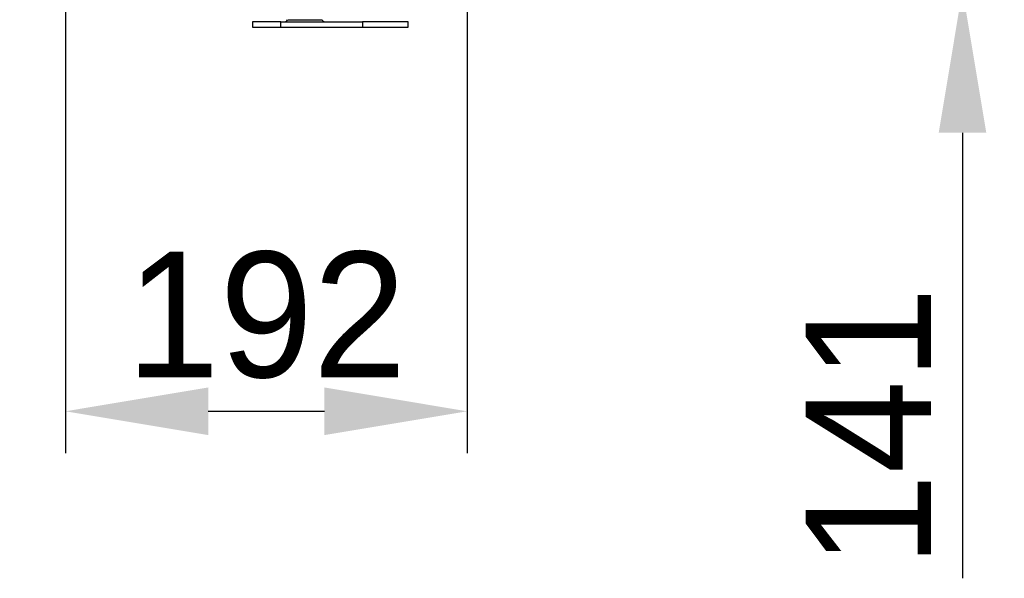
# Model space of a CAD drawing. Header units: millimetres. Extents: x 0 to 39025, y -31299 to 8400.
# Tile 52 of 206: x 17222 to 17693, y -29779 to -29512. Entities that reach past the tile are written whole.
import ezdxf

# ---------------------------------------------------------------- set-up
doc = ezdxf.new("R2010")
doc.units = ezdxf.units.MM
doc.header["$PDSIZE"] = -1
doc.layers.add('DIMENZIJE', color=4, linetype='Continuous')
doc.styles.add('SLDTEXTSTYLE6', font='txt')
doc.dimstyles.new('SLDDIMSTYLE0', dxfattribs={"dimtxt": 3, "dimasz": 3.414889, "dimexe": 0, "dimexo": 0.0625, "dimgap": 0.75, "dimtad": 1, "dimdec": 0, "dimlfac": 20, "dimrnd": 1e-09, "dimzin": 12, "dimdsep": 46, "dimtxsty": 'SLDTEXTSTYLE6', "dimsah": 1, "dimcen": 0.09, "dimadec": 0, "dimazin": 3, "dimtfac": 1, "dimtdec": 0, "dimtofl": 0, "dimtmove": 0, "dimatfit": 3, "dimfxl": 1, "dimfrac": 2, "dimtolj": 1, "dimtzin": 12, "dimarcsym": 0})

# ---------------------------------------------------------------- blocks, each defined once
blk = doc.blocks.new('Adapt 2 S (levo_prerez)')
at = {"linetype": 'Continuous'}
for p, q in [((612.35, 2.5), (612.35, 0)), ((625.94, 2.5), (612.35, 2.5)), ((612.35, 0), (625.94, 0)), ((625.94, 0), (625.94, 2.5)), ((625.94, 2.5), (664.98, 2.5)), ((625.94, 0), (664.98, 0)), ((629.16, 3.57), (645.54, 3.57)), ((664.98, 2.5), (664.98, 0)), ((686.82, 2.5), (664.98, 2.5)), ((664.98, 0), (686.82, 0)), ((686.82, 0), (686.82, 2.5))]:
    blk.add_line(p, q, dxfattribs=at)
for centre, start, end in [((627.11, 5), 270, 325.0151), ((647.59, 5), 214.9849, 270)]:
    blk.add_arc(centre, 2.5, start, end, dxfattribs=at)
blk = doc.blocks.new('*D178')
at = {"layer": 'Defpoints', "color": 0, "transparency": 16777216}
for p in [(17252.69, -29357.48), (17221.79, -29498.19), (17672.68, -29498.19)]:
    blk.add_point(p, dxfattribs=at)
at = {"layer": 'DIMENZIJE', "color": 0, "lineweight": -2, "transparency": 16777216}
for p, q in [((17672.68, -29289.18), (17672.68, -29220.88)), ((17253.94, -29357.48), (17692.68, -29357.48)), ((17672.68, -29357.48), (17672.68, -29498.19)), ((17223.04, -29498.19), (17692.68, -29498.19)), ((17672.68, -29566.49), (17672.68, -29779.47))]:
    blk.add_line(p, q, dxfattribs=at)
at = {"layer": 'DIMENZIJE', "color": 0, "transparency": 16777216}
for points in [[(17661.3, -29289.18), (17684.06, -29289.18), (17672.68, -29357.48)], [(17661.3, -29566.49), (17684.06, -29566.49), (17672.68, -29498.19)]]:
    blk.add_solid(points, dxfattribs=at)
at = {"layer": 'DIMENZIJE', "color": 0, "transparency": 16777216, "insert": (17627.68, -29707.13), "char_height": 60, "attachment_point": 5, "rotation": 90, "style": 'SLDTEXTSTYLE6'}
blk.add_mtext('\\A1;141', dxfattribs=at)
blk = doc.blocks.new('*D190')
at = {"layer": 'Defpoints', "color": 0, "transparency": 16777216}
for p in [(17243.69, -29357.48), (17435.79, -29499.45), (17435.79, -29699.64)]:
    blk.add_point(p, dxfattribs=at)
at = {"layer": 'DIMENZIJE', "color": 0, "lineweight": -2, "transparency": 16777216}
for p, q in [((17243.69, -29358.73), (17243.69, -29719.64)), ((17435.79, -29500.7), (17435.79, -29719.64)), ((17311.99, -29699.64), (17367.49, -29699.64))]:
    blk.add_line(p, q, dxfattribs=at)
at = {"layer": 'DIMENZIJE', "color": 0, "transparency": 16777216}
for points in [[(17311.99, -29688.25), (17311.99, -29711.02), (17243.69, -29699.64)], [(17367.49, -29688.25), (17367.49, -29711.02), (17435.79, -29699.64)]]:
    blk.add_solid(points, dxfattribs=at)
at = {"layer": 'DIMENZIJE', "color": 0, "transparency": 16777216, "insert": (17339.74, -29653.78), "char_height": 60, "attachment_point": 5, "style": 'SLDTEXTSTYLE6'}
blk.add_mtext('\\A1;192', dxfattribs=at)

msp = doc.modelspace()

# ---------------------------------------------------------------- block references
at = {"color": 1}
msp.add_blockref('Adapt 2 S (levo_prerez)', (16720.79, -29516.06), dxfattribs=at)

# ---------------------------------------------------------------- dimensions: what is measured, and where the dimension line sits
at = {"layer": 'DIMENZIJE'}
dim = msp.add_linear_dim(base=(17672.68, -29498.19), p1=(17252.69, -29357.48), p2=(17221.79, -29498.19), angle=90, dimstyle='SLDDIMSTYLE0', override={"dimscale": 20, "dimexe": 1, "dimlfac": 1, "dimdle": 1, "dimtofl": 1}, dxfattribs=at)
dim.commit()
dim.dimension.update_dxf_attribs({"geometry": '*D178', "text_midpoint": (17627.68, -29707.13)})
dim = msp.add_linear_dim(base=(17435.79, -29699.64), p1=(17243.69, -29357.48), p2=(17435.79, -29499.45), dimstyle='SLDDIMSTYLE0', override={"dimscale": 20, "dimexe": 1, "dimlfac": 1, "dimdle": 1, "dimtofl": 1}, dxfattribs=at)
dim.commit()
dim.dimension.update_dxf_attribs({"geometry": '*D190', "text_midpoint": (17339.74, -29653.78)})

doc.saveas('drawing.dxf')
